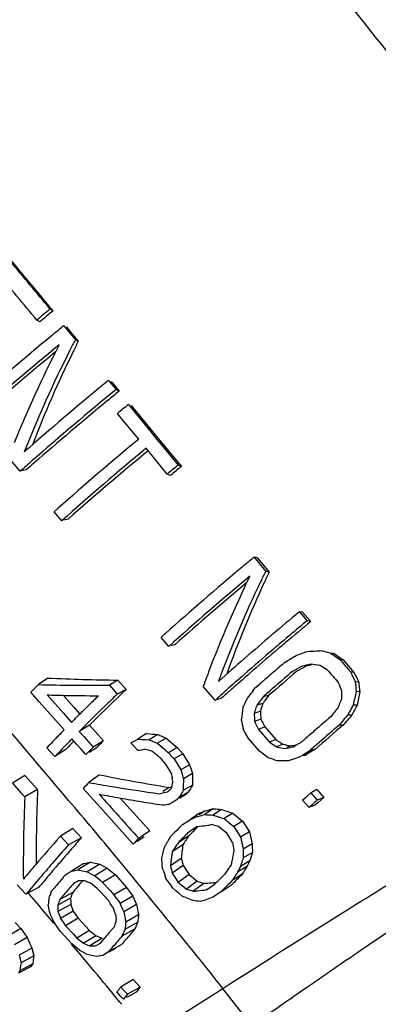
# Model space of a CAD drawing. Header units: inches. Extents: x 0 to 34, y 0 to 22.
# Tile 120 of 175: x 23.795 to 24.062, y 16.45 to 17.182. Entities that reach past the tile are written whole.
import ezdxf

# ---------------------------------------------------------------- set-up
doc = ezdxf.new("R2010")
doc.units = ezdxf.units.IN
doc.header["$LTSCALE"] = 1.87
doc.header["$MEASUREMENT"] = 0
doc.layers.get('0').update_dxf_attribs({"linetype": 'CONTINUOUS'})

msp = doc.modelspace()

# ---------------------------------------------------------------- linework, layer by layer
at = {"color": 7, "linetype": 'Continuous'}
for p, q in [((23.82029, 16.965801), (23.818123, 16.967074)), ((23.810335, 16.957663), (23.808228, 16.958946)), ((23.828277, 16.95474), (23.836837, 16.944322)), ((23.830148, 16.953876), (23.833098, 16.950303)), ((23.833098, 16.950303), (23.83901, 16.943137)), ((23.83901, 16.943137), (23.836837, 16.944322)), ((23.824248, 16.939528), (23.824744, 16.940497)), ((23.861607, 16.914095), (23.867154, 16.907315)), ((23.86359, 16.913285), (23.867517, 16.908509)), ((23.869484, 16.906118), (23.867154, 16.907315)), ((23.867517, 16.908509), (23.869484, 16.906118)), ((23.876294, 16.89614), (23.888527, 16.881181)), ((23.878324, 16.895366), (23.8907, 16.880316)), ((23.873442, 16.883109), (23.868219, 16.889473)), ((23.883926, 16.870336), (23.873442, 16.883109)), ((23.888527, 16.881181), (23.891997, 16.876938)), ((23.8907, 16.880316), (23.898432, 16.870916)), ((23.891997, 16.876938), (23.897549, 16.870152)), ((23.897549, 16.870152), (23.900826, 16.866147)), ((23.898432, 16.870916), (23.903147, 16.865187)), ((23.905218, 16.844423), (23.88949, 16.863559)), ((23.900826, 16.866147), (23.913199, 16.851038)), ((23.903147, 16.865187), (23.914173, 16.851799)), ((23.795836, 16.84644), (23.78711, 16.856795)), ((23.91567, 16.849983), (23.913199, 16.851038)), ((23.914173, 16.851799), (23.91567, 16.849983)), ((23.800295, 16.847451), (23.795836, 16.84644)), ((23.907575, 16.843316), (23.905218, 16.844423)), ((23.821179, 16.816393), (23.82412, 16.819011)), ((23.826852, 16.809675), (23.821179, 16.816393)), ((23.831402, 16.810799), (23.82837, 16.810049)), ((23.971959, 16.782063), (23.969688, 16.782481)), ((23.969688, 16.782481), (23.97834, 16.772072)), ((23.971959, 16.782063), (23.97494, 16.778493)), ((23.97494, 16.778493), (23.980898, 16.771369)), ((23.980898, 16.771369), (23.97834, 16.772072)), ((24.005826, 16.741719), (24.003511, 16.741975)), ((24.003511, 16.741975), (24.009179, 16.73524)), ((24.005826, 16.741719), (24.007829, 16.739348)), ((24.007829, 16.739348), (24.011833, 16.734616)), ((24.011833, 16.734616), (24.009179, 16.73524)), ((23.906322, 16.716148), (23.900593, 16.722842)), ((23.911064, 16.717618), (23.907904, 16.716638)), ((23.988714, 16.715246), (23.985339, 16.712374)), ((23.998191, 16.707698), (24.001076, 16.709477)), ((24.029338, 16.710853), (24.026875, 16.711051)), ((24.026875, 16.711051), (24.033495, 16.706541)), ((24.029338, 16.710853), (24.035963, 16.706268)), ((23.992448, 16.704153), (23.998191, 16.707698)), ((24.010632, 16.701938), (24.008459, 16.701463)), ((24.012803, 16.702415), (24.010632, 16.701938)), ((24.024132, 16.698809), (24.018422, 16.702252)), ((24.035963, 16.706268), (24.033495, 16.706541)), ((24.035963, 16.706268), (24.044047, 16.696842)), ((24.00538, 16.701545), (23.998215, 16.697487)), ((24.006157, 16.70019), (24.001568, 16.697653)), ((24.008459, 16.701463), (24.006157, 16.70019)), ((24.044047, 16.696842), (24.041535, 16.697127)), ((23.816471, 16.692645), (23.809313, 16.687754)), ((23.868431, 16.691104), (23.862136, 16.687417)), ((23.862136, 16.687417), (23.868018, 16.680662)), ((23.868431, 16.691104), (23.874577, 16.684083)), ((23.970667, 16.685254), (23.973458, 16.687704)), ((24.047534, 16.689648), (24.044931, 16.689922)), ((23.810017, 16.674903), (23.803698, 16.682068)), ((23.815882, 16.680076), (23.827932, 16.666389)), ((23.827853, 16.67977), (23.835397, 16.671247)), ((23.874577, 16.684083), (23.868017, 16.680661)), ((23.940827, 16.676043), (23.931943, 16.686332)), ((23.968699, 16.682837), (23.969663, 16.684023)), ((23.969663, 16.684023), (23.970667, 16.685254)), ((24.048468, 16.682344), (24.04574, 16.682571)), ((23.811982, 16.672676), (23.810017, 16.674903)), ((23.820237, 16.663327), (23.811982, 16.672676)), ((23.945622, 16.677673), (23.940827, 16.676043)), ((23.976282, 16.673726), (23.97184, 16.672433)), ((23.98059, 16.679568), (23.976394, 16.678546)), ((23.98059, 16.679568), (23.979791, 16.678492)), ((24.046397, 16.672508), (24.043456, 16.672567)), ((23.827932, 16.666389), (23.833936, 16.65958)), ((23.835397, 16.671247), (23.840185, 16.665843)), ((23.839705, 16.665367), (23.840443, 16.666102)), ((23.974398, 16.667921), (23.969772, 16.66637)), ((24.042435, 16.665103), (24.039298, 16.664985)), ((23.828464, 16.65402), (23.820237, 16.663327)), ((23.847432, 16.65767), (23.83978, 16.652956)), ((23.847432, 16.65767), (23.857771, 16.646023)), ((23.97488, 16.662118), (23.970157, 16.660342)), ((24.033627, 16.658377), (24.032752, 16.657349)), ((24.036139, 16.657715), (24.032752, 16.657349)), ((24.034921, 16.659893), (24.033627, 16.658377)), ((23.839781, 16.652957), (23.843227, 16.649054)), ((23.889802, 16.651331), (23.884911, 16.648197)), ((23.898086, 16.650659), (23.891672, 16.646692)), ((23.962991, 16.652246), (23.961728, 16.654576)), ((23.965518, 16.647594), (23.962991, 16.652246)), ((23.977688, 16.656294), (23.972952, 16.654365)), ((23.972952, 16.654365), (23.981187, 16.644904)), ((23.977688, 16.656294), (23.985876, 16.646928)), ((23.837772, 16.643504), (23.834319, 16.647403)), ((23.841219, 16.639613), (23.837772, 16.643504)), ((23.843227, 16.649054), (23.846669, 16.645159)), ((23.846669, 16.645159), (23.850105, 16.641272)), ((23.857771, 16.646023), (23.851295, 16.642009)), ((23.879197, 16.644938), (23.878341, 16.644376)), ((23.878342, 16.644376), (23.879996, 16.645308)), ((23.879125, 16.643486), (23.878342, 16.644376)), ((23.883177, 16.638881), (23.879125, 16.643486)), ((23.879996, 16.645308), (23.881658, 16.646243)), ((23.881658, 16.646243), (23.883325, 16.647181)), ((23.884911, 16.648197), (23.883325, 16.647181)), ((23.888889, 16.64685), (23.891673, 16.646692)), ((23.891673, 16.646692), (23.893749, 16.645843)), ((23.893749, 16.645843), (23.89635, 16.644782)), ((23.89635, 16.644782), (23.897904, 16.64415)), ((23.904314, 16.648004), (23.897903, 16.64415)), ((23.897904, 16.64415), (23.90341, 16.639414)), ((23.904314, 16.648004), (23.912583, 16.640844)), ((23.973676, 16.638245), (23.965518, 16.647594)), ((23.985876, 16.646928), (23.981187, 16.644904)), ((23.981187, 16.644904), (23.986684, 16.641346)), ((23.985876, 16.646928), (23.991251, 16.643383)), ((23.991251, 16.643383), (23.986684, 16.641346)), ((24.000901, 16.642698), (24.005294, 16.645181)), ((24.005294, 16.645181), (24.008243, 16.647774)), ((23.821584, 16.63415), (23.815704, 16.640751)), ((23.829684, 16.639471), (23.821583, 16.634149)), ((23.844661, 16.63573), (23.841219, 16.639613)), ((23.852259, 16.640455), (23.847196, 16.637306)), ((23.851295, 16.642009), (23.850105, 16.641272)), ((23.890108, 16.639142), (23.888333, 16.639629)), ((23.891884, 16.638657), (23.890108, 16.639142)), ((23.89366, 16.638173), (23.891884, 16.638657)), ((23.899952, 16.633315), (23.89366, 16.638173)), ((23.90341, 16.639414), (23.904436, 16.638532)), ((23.904436, 16.638532), (23.906157, 16.637053)), ((23.912583, 16.640844), (23.906157, 16.637052)), ((23.906157, 16.637053), (23.90946, 16.633294)), ((23.916703, 16.636176), (23.910243, 16.632401)), ((23.912583, 16.640844), (23.916703, 16.636176)), ((23.916703, 16.636176), (23.921829, 16.628168)), ((23.980041, 16.633583), (23.973676, 16.638245)), ((23.996897, 16.642154), (23.993982, 16.640844)), ((23.998714, 16.641463), (24.000901, 16.642698)), ((24.011148, 16.638564), (24.005912, 16.635316)), ((24.010227, 16.636629), (24.007698, 16.635093)), ((24.012766, 16.638172), (24.010227, 16.636629)), ((24.015316, 16.63972), (24.012538, 16.63895)), ((24.015316, 16.63972), (24.012766, 16.638172)), ((23.900807, 16.632344), (23.899952, 16.633315)), ((23.90411, 16.628592), (23.900807, 16.632344)), ((23.908232, 16.621627), (23.90411, 16.628592)), ((23.90946, 16.633294), (23.910244, 16.632402)), ((23.910244, 16.632402), (23.914525, 16.625586)), ((23.998404, 16.632087), (23.995957, 16.631286)), ((24.000594, 16.632806), (23.998404, 16.632087)), ((24.003311, 16.6337), (24.000594, 16.632806)), ((24.005912, 16.635316), (24.003311, 16.6337)), ((24.007698, 16.635093), (24.006329, 16.634658)), ((23.914525, 16.625586), (23.915286, 16.624377)), ((23.921829, 16.628168), (23.915285, 16.624376)), ((23.915286, 16.624377), (23.915921, 16.622143)), ((23.923857, 16.621496), (23.9172, 16.617675)), ((23.799304, 16.620046), (23.790029, 16.61432)), ((23.790029, 16.61432), (23.796392, 16.607315)), ((23.799304, 16.620046), (23.808752, 16.609645)), ((23.854715, 16.620677), (23.846913, 16.614913)), ((23.909212, 16.615941), (23.908881, 16.617839)), ((23.796392, 16.607315), (23.799202, 16.604222)), ((23.808752, 16.609645), (23.799202, 16.604222)), ((23.855174, 16.596535), (23.842709, 16.610475)), ((23.906637, 16.61127), (23.902007, 16.608121)), ((23.906637, 16.61127), (23.908354, 16.611706)), ((23.920846, 16.607767), (23.913896, 16.603726)), ((23.923858, 16.612859), (23.917031, 16.608938)), ((24.009364, 16.604926), (24.011903, 16.607212)), ((24.013434, 16.608008), (24.011903, 16.607212)), ((24.011903, 16.607212), (24.016728, 16.601755)), ((24.016492, 16.609595), (24.013434, 16.608008)), ((24.016492, 16.609595), (24.021658, 16.603769)), ((23.870241, 16.603352), (23.892203, 16.578902)), ((23.908469, 16.599819), (23.906786, 16.598874)), ((23.911857, 16.601721), (23.908469, 16.599819)), ((23.912844, 16.6023), (23.911857, 16.601721)), ((23.916523, 16.604455), (23.91419, 16.603089)), ((23.918853, 16.605821), (23.916523, 16.604455)), ((24.005799, 16.601703), (24.007822, 16.603534)), ((24.010629, 16.596249), (24.005799, 16.601703)), ((24.007822, 16.603534), (24.009364, 16.604926)), ((24.017502, 16.600044), (24.015444, 16.598191)), ((24.018373, 16.602427), (24.016728, 16.601755)), ((24.019574, 16.601904), (24.017502, 16.600044)), ((24.021658, 16.603769), (24.018373, 16.602427)), ((24.021658, 16.603769), (24.019574, 16.601904)), ((23.879853, 16.569005), (23.855174, 16.596535)), ((23.923378, 16.588431), (23.929271, 16.59206)), ((23.929271, 16.59206), (23.92338, 16.588028)), ((23.933282, 16.593807), (23.928839, 16.590805)), ((23.929271, 16.59206), (23.933282, 16.593807)), ((23.939389, 16.595401), (23.932841, 16.591065)), ((23.945577, 16.594882), (23.939089, 16.590681)), ((23.953881, 16.592062), (23.947444, 16.588009)), ((23.953881, 16.592062), (23.961153, 16.586088)), ((24.01265, 16.598079), (24.010629, 16.596249)), ((24.015444, 16.598191), (24.012235, 16.596897)), ((23.916443, 16.583593), (23.922509, 16.587432)), ((23.92338, 16.588028), (23.922508, 16.587431)), ((23.922509, 16.587432), (23.925244, 16.588677)), ((23.925244, 16.588677), (23.926617, 16.589304)), ((23.926617, 16.589304), (23.928686, 16.589887)), ((23.93909, 16.590681), (23.941873, 16.589787)), ((23.941873, 16.589787), (23.944658, 16.588896)), ((23.944658, 16.588896), (23.945352, 16.588675)), ((23.945352, 16.588675), (23.947445, 16.588009)), ((23.947445, 16.588009), (23.952271, 16.584082)), ((23.961153, 16.586088), (23.95468, 16.582123)), ((23.961153, 16.586088), (23.966331, 16.57811)), ((23.835018, 16.580769), (23.825745, 16.575045)), ((23.835018, 16.580769), (23.841327, 16.573841)), ((23.892203, 16.578902), (23.886694, 16.57519)), ((23.913485, 16.580629), (23.914509, 16.581657)), ((23.914509, 16.581657), (23.915173, 16.582323)), ((23.915173, 16.582323), (23.916443, 16.583593)), ((23.927457, 16.582073), (23.920322, 16.57719)), ((23.939705, 16.583056), (23.93793, 16.583544)), ((23.94148, 16.58257), (23.939705, 16.583056)), ((23.943256, 16.582085), (23.94148, 16.58257)), ((23.945372, 16.580462), (23.943256, 16.582085)), ((23.949599, 16.577225), (23.945372, 16.580462)), ((23.950994, 16.574902), (23.949599, 16.577225)), ((23.952271, 16.584082), (23.954018, 16.582662)), ((23.954018, 16.582662), (23.954681, 16.582123)), ((23.954681, 16.582123), (23.955433, 16.580942)), ((23.955433, 16.580942), (23.958068, 16.576811)), ((23.966331, 16.57811), (23.95976, 16.574161)), ((23.825075, 16.574284), (23.825745, 16.575045)), ((23.825745, 16.575045), (23.831701, 16.568504)), ((23.841327, 16.573841), (23.831701, 16.568504)), ((23.888024, 16.574501), (23.882579, 16.570839)), ((23.886694, 16.57519), (23.883935, 16.573331)), ((23.907283, 16.574105), (23.907694, 16.57477)), ((23.907694, 16.57477), (23.908299, 16.575386)), ((23.921073, 16.57511), (23.913479, 16.570287)), ((23.953784, 16.570265), (23.950994, 16.574902)), ((23.958068, 16.576811), (23.959761, 16.574162)), ((23.916698, 16.568436), (23.908842, 16.563294)), ((23.910369, 16.565615), (23.909933, 16.564954)), ((23.968473, 16.562866), (23.961629, 16.558762)), ((23.968415, 16.569311), (23.961697, 16.565286)), ((23.847992, 16.55553), (23.838739, 16.549895)), ((23.843109, 16.554644), (23.847992, 16.55553)), ((23.847992, 16.55553), (23.854999, 16.554118)), ((23.915632, 16.558388), (23.907542, 16.552883)), ((23.966546, 16.556639), (23.959551, 16.552394)), ((23.822504, 16.552133), (23.819939, 16.549126)), ((23.829449, 16.54622), (23.832419, 16.548084)), ((23.832419, 16.548084), (23.833909, 16.549019)), ((23.843109, 16.554644), (23.833909, 16.549019)), ((23.833909, 16.549019), (23.835515, 16.54931)), ((23.835515, 16.54931), (23.838739, 16.549895)), ((23.838739, 16.549895), (23.843368, 16.548962)), ((23.843368, 16.548962), (23.845679, 16.548497)), ((23.854999, 16.554118), (23.845679, 16.548497)), ((23.845679, 16.548497), (23.84938, 16.546511)), ((23.860612, 16.551107), (23.851229, 16.545519)), ((23.854999, 16.554118), (23.860612, 16.551107)), ((23.860612, 16.551107), (23.866576, 16.54614)), ((23.90176, 16.55113), (23.901317, 16.552592)), ((23.902174, 16.549768), (23.90176, 16.55113)), ((23.917059, 16.553132), (23.908921, 16.547435)), ((23.917059, 16.553132), (23.921439, 16.546455)), ((23.951054, 16.55134), (23.951719, 16.55229)), ((23.964635, 16.552581), (23.957529, 16.548221)), ((23.828797, 16.545465), (23.829449, 16.54622)), ((23.838022, 16.541089), (23.836741, 16.540407)), ((23.839304, 16.541771), (23.838022, 16.541089)), ((23.842136, 16.541827), (23.839304, 16.541771)), ((23.843555, 16.541855), (23.842136, 16.541827)), ((23.845099, 16.541223), (23.843555, 16.541855)), ((23.846642, 16.540591), (23.845099, 16.541223)), ((23.848184, 16.539959), (23.846642, 16.540591)), ((23.84938, 16.546511), (23.851229, 16.545519)), ((23.851229, 16.545519), (23.853204, 16.543874)), ((23.853204, 16.543874), (23.855177, 16.542231)), ((23.855177, 16.542231), (23.857146, 16.540591)), ((23.866576, 16.54614), (23.857146, 16.540591)), ((23.857146, 16.540591), (23.862742, 16.534457)), ((23.866576, 16.54614), (23.874997, 16.536909)), ((23.9057, 16.541504), (23.903912, 16.544106)), ((23.907486, 16.538906), (23.9057, 16.541504)), ((23.908922, 16.547436), (23.911857, 16.542883)), ((23.911857, 16.542883), (23.913324, 16.540612)), ((23.921439, 16.546455), (23.913323, 16.540611)), ((23.913324, 16.540612), (23.917452, 16.537315)), ((23.92751, 16.54155), (23.919512, 16.535669)), ((23.921439, 16.546455), (23.92751, 16.54155)), ((23.945437, 16.544239), (23.945949, 16.544754)), ((23.945949, 16.544754), (23.947161, 16.545972)), ((23.947161, 16.545972), (23.947732, 16.546544)), ((23.953567, 16.542089), (23.952883, 16.541405)), ((23.960858, 16.54665), (23.953566, 16.542088)), ((23.80013, 16.531729), (23.793575, 16.538808)), ((23.809535, 16.536808), (23.80013, 16.531729)), ((23.818615, 16.532779), (23.819359, 16.534447)), ((23.83487, 16.533131), (23.825347, 16.52791)), ((23.836741, 16.540407), (23.835463, 16.539727)), ((23.849843, 16.538671), (23.848184, 16.539959)), ((23.8515, 16.537385), (23.849843, 16.538671)), ((23.853156, 16.536099), (23.8515, 16.537385)), ((23.855988, 16.533004), (23.853156, 16.536099)), ((23.862742, 16.534457), (23.865532, 16.531399)), ((23.874997, 16.536909), (23.865532, 16.531399)), ((23.874997, 16.536909), (23.879566, 16.530341)), ((23.909271, 16.536312), (23.907486, 16.538906)), ((23.911627, 16.534314), (23.909271, 16.536312)), ((23.91398, 16.532319), (23.911627, 16.534314)), ((23.917452, 16.537315), (23.919512, 16.53567)), ((23.919512, 16.53567), (23.921179, 16.535118)), ((23.921179, 16.535118), (23.922845, 16.534568)), ((23.922845, 16.534568), (23.924511, 16.53402)), ((23.932349, 16.539853), (23.92451, 16.53402)), ((23.934872, 16.535527), (23.934213, 16.535039)), ((23.934214, 16.535039), (23.935083, 16.53564)), ((23.935083, 16.53564), (23.938668, 16.538115)), ((23.938668, 16.538115), (23.940923, 16.539669)), ((23.944876, 16.533311), (23.93919, 16.529699)), ((23.946005, 16.534041), (23.944875, 16.53331)), ((23.946106, 16.534564), (23.944876, 16.533311)), ((23.949956, 16.536599), (23.946005, 16.534041)), ((23.947732, 16.536215), (23.946106, 16.534564)), ((23.952494, 16.538242), (23.949956, 16.536599)), ((23.803017, 16.531379), (23.801627, 16.533011)), ((23.809836, 16.523362), (23.803017, 16.531379)), ((23.833291, 16.528868), (23.823749, 16.523598)), ((23.826053, 16.52874), (23.825347, 16.52791)), ((23.861137, 16.527377), (23.855988, 16.533004)), ((23.861638, 16.52683), (23.861137, 16.527377)), ((23.86283, 16.525004), (23.861638, 16.52683)), ((23.865532, 16.531399), (23.867044, 16.529224)), ((23.867044, 16.529224), (23.868555, 16.527052)), ((23.868555, 16.527052), (23.870066, 16.524883)), ((23.879566, 16.530341), (23.870066, 16.524883)), ((23.879566, 16.530341), (23.882396, 16.524134)), ((23.916329, 16.530328), (23.91398, 16.532319)), ((23.91728, 16.529957), (23.916329, 16.530328)), ((23.91891, 16.52932), (23.91728, 16.529957)), ((23.935428, 16.528032), (23.933543, 16.527556)), ((23.936678, 16.528585), (23.935428, 16.528032)), ((23.93919, 16.529699), (23.936678, 16.528585)), ((23.812282, 16.520481), (23.809836, 16.523362)), ((23.816734, 16.515228), (23.812282, 16.520481)), ((23.817188, 16.521566), (23.816644, 16.524101)), ((23.817734, 16.51903), (23.817188, 16.521566)), ((23.81804, 16.517622), (23.817734, 16.51903)), ((23.83345, 16.524244), (23.823911, 16.518895)), ((23.823911, 16.518895), (23.825189, 16.515511)), ((23.835335, 16.519253), (23.825829, 16.513818)), ((23.83345, 16.524244), (23.835335, 16.519253)), ((23.835335, 16.519253), (23.83894, 16.51389)), ((23.864022, 16.523181), (23.86283, 16.525004)), ((23.865214, 16.521359), (23.864022, 16.523181)), ((23.865821, 16.51965), (23.865214, 16.521359)), ((23.867041, 16.516229), (23.865821, 16.51965)), ((23.870066, 16.524883), (23.870997, 16.522837)), ((23.870997, 16.522837), (23.87193, 16.520792)), ((23.87193, 16.520792), (23.872865, 16.518745)), ((23.882396, 16.524134), (23.872865, 16.518745)), ((23.872865, 16.518745), (23.873123, 16.51737)), ((23.820952, 16.510243), (23.816734, 16.515228)), ((23.818285, 16.516494), (23.81804, 16.517622)), ((23.819261, 16.514474), (23.818285, 16.516494)), ((23.820238, 16.512454), (23.819261, 16.514474)), ((23.821217, 16.510433), (23.820238, 16.512454)), ((23.825189, 16.515511), (23.825829, 16.513818)), ((23.825829, 16.513818), (23.827046, 16.512007)), ((23.827046, 16.512007), (23.828263, 16.510198)), ((23.83894, 16.51389), (23.829478, 16.50839)), ((23.83894, 16.51389), (23.847452, 16.504712)), ((23.867112, 16.511474), (23.867087, 16.51306)), ((23.873123, 16.51737), (23.873347, 16.516175)), ((23.883868, 16.516347), (23.874323, 16.511033)), ((23.796352, 16.506177), (23.786903, 16.500676)), ((23.792093, 16.510765), (23.796352, 16.506177)), ((23.796352, 16.506177), (23.801073, 16.499697)), ((23.822766, 16.50828), (23.821217, 16.510433)), ((23.824314, 16.506129), (23.822766, 16.50828)), ((23.82586, 16.50398), (23.824314, 16.506129)), ((23.828693, 16.500929), (23.82586, 16.50398)), ((23.828263, 16.510198), (23.829478, 16.50839)), ((23.829478, 16.50839), (23.830004, 16.507823)), ((23.830004, 16.507823), (23.835189, 16.502232)), ((23.847452, 16.504712), (23.838035, 16.499163)), ((23.847452, 16.504712), (23.852356, 16.500894)), ((23.862098, 16.503208), (23.864732, 16.506289)), ((23.864732, 16.506289), (23.865444, 16.507121)), ((23.880938, 16.505794), (23.871418, 16.500576)), ((23.883256, 16.510881), (23.873719, 16.505626)), ((23.801073, 16.499697), (23.791581, 16.494255)), ((23.801073, 16.499697), (23.804592, 16.491729)), ((23.834343, 16.494845), (23.828693, 16.500929)), ((23.835189, 16.502232), (23.838035, 16.499163)), ((23.838035, 16.499163), (23.839692, 16.497873)), ((23.839692, 16.497873), (23.841347, 16.496585)), ((23.841347, 16.496585), (23.843, 16.495299)), ((23.852356, 16.500894), (23.843, 16.495299)), ((23.856845, 16.498996), (23.847567, 16.493368)), ((23.852356, 16.500894), (23.856845, 16.498996)), ((23.855439, 16.495368), (23.85815, 16.498568)), ((23.85815, 16.498568), (23.858763, 16.49929)), ((23.872183, 16.502261), (23.871418, 16.500576)), ((23.804592, 16.491729), (23.795069, 16.486355)), ((23.804592, 16.491729), (23.805989, 16.486059)), ((23.83896, 16.488846), (23.834087, 16.494655)), ((23.83632, 16.4932), (23.834343, 16.494845)), ((23.838293, 16.491557), (23.83632, 16.4932)), ((23.840264, 16.489917), (23.838293, 16.491557)), ((23.842092, 16.488911), (23.840264, 16.489917)), ((23.843, 16.495299), (23.846045, 16.494011)), ((23.846045, 16.494011), (23.847567, 16.493368)), ((23.847567, 16.493368), (23.851716, 16.493392)), ((23.851716, 16.493392), (23.855439, 16.495368)), ((23.870983, 16.494086), (23.861483, 16.488892)), ((23.866657, 16.491362), (23.861633, 16.488618)), ((23.795069, 16.486355), (23.795988, 16.482624)), ((23.795988, 16.482624), (23.796239, 16.48161)), ((23.805989, 16.486059), (23.796449, 16.480758)), ((23.842705, 16.484371), (23.83896, 16.488846)), ((23.845746, 16.486901), (23.842092, 16.488911)), ((23.846229, 16.480152), (23.842705, 16.484371)), ((23.852518, 16.485405), (23.845746, 16.486901)), ((23.855628, 16.485927), (23.852518, 16.485405)), ((23.857188, 16.486189), (23.855628, 16.485927)), ((23.861483, 16.488892), (23.857188, 16.486189)), ((23.795613, 16.474831), (23.794457, 16.473388)), ((23.805142, 16.48006), (23.795613, 16.474831)), ((23.795889, 16.476805), (23.795613, 16.474831)), ((23.796168, 16.478781), (23.795889, 16.476805)), ((23.799262, 16.475603), (23.796126, 16.473891)), ((23.796449, 16.480758), (23.796168, 16.478781)), ((23.796239, 16.48161), (23.796449, 16.480758)), ((23.803368, 16.477843), (23.799262, 16.475603)), ((23.805142, 16.48006), (23.803368, 16.477843)), ((23.796126, 16.473891), (23.794607, 16.473063)), ((23.879823, 16.468394), (23.877102, 16.466714)), ((23.879823, 16.468394), (23.885152, 16.462662)), ((23.867583, 16.4591), (23.869569, 16.461486)), ((23.869569, 16.461486), (23.869974, 16.461971)), ((23.869974, 16.461971), (23.870564, 16.462678)), ((23.871774, 16.463425), (23.870564, 16.462678)), ((23.870564, 16.462678), (23.873881, 16.459111)), ((23.877102, 16.466714), (23.871774, 16.463425)), ((23.881092, 16.460411), (23.875536, 16.457331)), ((23.883507, 16.46175), (23.881092, 16.460411)), ((23.883027, 16.460112), (23.881966, 16.458836)), ((23.885152, 16.462662), (23.883027, 16.460112)), ((23.885152, 16.462662), (23.883507, 16.46175)), ((23.89063, 16.426222), (23.946477, 16.461775)), ((23.865295, 16.457181), (23.864767, 16.45782)), ((23.869934, 16.451551), (23.865295, 16.457181)), ((23.869243, 16.457316), (23.867583, 16.4591)), ((23.870902, 16.455535), (23.869243, 16.457316)), ((23.872559, 16.453755), (23.870902, 16.455535)), ((23.873151, 16.454468), (23.872559, 16.453755)), ((23.87355, 16.454947), (23.873151, 16.454468)), ((23.875536, 16.457331), (23.87355, 16.454947)), ((23.873881, 16.459111), (23.875536, 16.457331)), ((23.876359, 16.455808), (23.874745, 16.454936)), ((23.881966, 16.458836), (23.876359, 16.455808)), ((23.871297, 16.449894), (23.869934, 16.451551))]:
    msp.add_line(p, q, dxfattribs=at)
for centre, radius, start, end in [((16.643147, 11.055382), 9.296687, 39.4862032, 39.772616), ((15.716182, 10.263185), 10.516731, 39.5929251, 39.8590924), ((15.252152, 9.885238), 11.101522, 39.5821312, 39.8215546), ((25.507857, 14.900048), 2.669794, 129.265011, 129.539825), ((25.490886, 14.912212), 2.647286, 129.128375, 129.406665), ((25.508353, 14.901377), 2.653103, 129.290251, 129.54572), ((25.338746, 15.104054), 2.388828, 129.503919, 131.4008), ((24.649627, 16.523094), 0.915457, 152.604578, 153.155709), ((25.384299, 15.051743), 2.449409, 129.546678, 131.481728), ((24.611794, 16.536209), 0.884814, 152.882015, 158.002649), ((24.627593, 16.534051), 0.890849, 153.14455, 158.481288), ((24.615684, 16.551917), 0.869641, 153.265123, 153.830042), ((25.345343, 15.09016), 2.392635, 129.539069, 131.299672), ((24.593378, 16.562696), 0.844868, 153.818876, 158.952474), ((25.396587, 15.041915), 2.420996, 129.34796, 131.183483), ((25.434378, 14.998477), 2.469788, 129.387223, 131.292019), ((25.505695, 14.902229), 2.587036, 129.232264, 129.489274), ((25.381305, 15.052522), 2.391945, 129.479179, 131.191756), ((25.520453, 14.896343), 2.588908, 129.425772, 129.657511), ((25.362756, 15.08661), 2.317027, 129.661027, 131.609945), ((25.268098, 15.189641), 2.225209, 131.198216, 131.321163), ((25.407135, 15.036009), 2.375539, 129.707112, 131.700093), ((25.374421, 15.065743), 2.329404, 129.555228, 131.483867), ((25.228198, 15.235848), 2.155381, 131.337878, 131.647913), ((25.185549, 15.278633), 2.092873, 131.235687, 131.444257), ((25.535262, 14.885823), 2.548167, 129.53583, 129.768921), ((25.512461, 14.902595), 2.518344, 129.350579, 129.589172), ((25.552824, 14.875045), 2.478837, 129.692044, 129.956421), ((25.395376, 15.060412), 2.235633, 129.914243, 131.84982), ((25.437958, 15.012152), 2.291181, 129.955254, 131.950766), ((24.714197, 16.404604), 0.831447, 154.048955, 159.388442), ((24.743098, 16.396341), 0.852074, 153.834812, 154.391828), ((24.707182, 16.424805), 0.804733, 154.49073, 155.10283), ((25.386183, 15.064296), 2.215728, 129.919769, 131.739815), ((24.728467, 16.403226), 0.835904, 154.383931, 159.923926), ((24.69228, 16.431602), 0.788355, 155.09495, 160.437093), ((25.501689, 14.940981), 2.342672, 129.755774, 131.070691), ((25.54883, 14.885966), 2.406313, 129.779772, 130.56589), ((25.524225, 14.906068), 2.372956, 129.594139, 130.183789), ((25.25675, 15.216129), 2.027152, 131.867618, 131.989654), ((25.47191, 14.968243), 2.2917, 130.187556, 130.331071), ((25.467067, 14.981722), 2.280399, 130.569923, 131.283906), ((25.41957, 15.029615), 2.21104, 130.441271, 131.082993), ((23.06331, 19.365106), 2.816339, 289.449339, 289.627038), ((23.916922, 18.280694), 1.571014, 273.37129, 273.624184), ((23.917473, 18.271939), 1.562242, 273.624296, 273.750753), ((24.532588, 18.553786), 1.910868, 254.429634, 254.653784), ((25.362113, 15.10116), 2.130214, 131.070951, 131.760377), ((25.487416, 14.958926), 2.297988, 130.583473, 130.825915), ((23.550029, 18.629331), 1.980835, 283.289913, 283.491026), ((24.250807, 18.340838), 1.654982, 261.708535, 261.928116), ((28.560407, 20.564804), 5.948036, 220.4407785, 220.5600368), ((24.682823, 16.416711), 0.79782, 159.409072, 159.702743), ((25.360525, 15.103379), 2.118684, 131.289495, 131.770973), ((25.339872, 15.121364), 2.08951, 131.08903, 131.205118), ((25.45457, 14.996914), 2.247769, 130.825428, 131.070527), ((25.424724, 15.025608), 2.195702, 130.402647, 131.12542), ((25.482684, 14.965079), 2.281422, 130.592674, 131.079313), ((28.787276, 20.770411), 6.266217, 220.5242808, 220.6389099), ((26.363743, 17.787156), 2.565309, 205.145052, 205.32296), ((26.415077, 17.841595), 2.632915, 205.771643, 205.945608), ((14.791139, 8.964887), 11.834442, 40.1878826, 40.740061), ((24.670739, 15.831495), 1.214592, 135.172336, 135.549293), ((23.844377, 18.042201), 1.3549, 268.517062, 270.751033), ((23.880998, 17.991748), 1.300704, 267.156459, 269.446432), ((24.67848, 16.418314), 0.79319, 159.702532, 160.251095), ((25.269686, 15.201137), 1.983256, 131.464483, 131.695697), ((25.310032, 15.155434), 2.04422, 131.20491, 131.463678), ((25.42814, 15.027247), 2.207537, 131.070587, 131.220721), ((26.080198, 17.522793), 2.211034, 202.14644, 202.318578), ((25.144694, 16.807212), 1.106, 186.087625, 186.470706), ((25.133802, 16.824884), 1.094654, 187.096594, 187.482017), ((23.855574, 17.988819), 1.309345, 268.262819, 268.815019), ((23.856693, 18.050495), 1.371031, 268.821587, 269.889936), ((24.856853, 15.646758), 1.428604, 133.438654, 134.467095), ((24.931466, 15.567152), 1.539749, 133.682641, 134.188119), ((25.296948, 15.174718), 2.023126, 131.773994, 132.09095), ((25.23649, 15.238423), 1.933335, 131.696141, 131.889028), ((24.892512, 15.932986), 1.189835, 141.083601, 141.232504), ((24.900425, 15.926597), 1.200005, 140.935355, 141.083603), ((25.427409, 15.028632), 2.197194, 131.081783, 131.329974), ((24.970445, 16.666766), 0.935788, 178.997478, 179.383246), ((24.82402, 16.499652), 0.799487, 166.773805, 167.50919), ((24.79562, 16.519867), 0.764614, 167.731392, 168.484623), ((24.801792, 15.700038), 1.362891, 134.463271, 134.859881), ((24.861086, 15.639699), 1.447487, 134.083556, 134.465364), ((24.719694, 16.31891), 0.83595, 154.738904, 155.097076), ((24.72496, 16.316428), 0.841771, 154.560735, 154.739117), ((24.727601, 16.411272), 0.799612, 160.936902, 161.242991), ((24.855403, 16.019037), 1.098912, 143.119579, 143.51706), ((24.690424, 16.438781), 0.751796, 161.7893, 162.254447), ((24.800623, 16.070311), 1.021591, 143.660682, 143.795948), ((24.807547, 16.065215), 1.030188, 143.465586, 143.660601), ((24.791232, 16.360565), 0.819971, 157.472781, 157.794522), ((24.791482, 16.360462), 0.820241, 157.312019, 157.472792), ((24.821854, 16.240695), 0.890178, 150.977497, 151.348714), ((24.781245, 16.274508), 0.835707, 151.559689, 152.13544), ((24.738164, 15.763872), 1.272761, 134.903383, 135.271237), ((24.816424, 15.68541), 1.374765, 134.185461, 135.268062), ((24.730005, 15.776586), 1.247095, 134.486324, 135.048348), ((24.789385, 16.559792), 0.83534, 172.355571, 173.00342), ((24.725129, 16.412113), 0.797001, 161.243072, 161.396453), ((25.012719, 16.730014), 1.044887, 183.492022, 183.823258), ((24.993905, 16.74958), 1.022772, 184.579395, 184.905611), ((24.94945, 15.937889), 1.173981, 141.390983, 141.790613), ((25.016463, 15.820638), 1.291423, 139.170442, 139.468318), ((24.966292, 15.871438), 1.217956, 139.334842, 139.639692), ((24.819892, 16.241768), 0.887941, 151.348785, 151.534674), ((25.309839, 16.94125), 1.378254, 191.709024, 192.00504), ((26.531861, 17.854293), 2.826277, 204.989147, 205.122906), ((26.591372, 17.920334), 2.903298, 205.681924, 205.809513), ((25.47623, 14.974985), 2.22558, 130.879658, 131.126404), ((25.441786, 15.010151), 2.165713, 130.469724, 131.197822), ((25.508275, 14.937995), 2.274521, 130.636106, 130.880142), ((24.957896, 15.878579), 1.206934, 139.639911, 139.793079), ((24.636922, 15.863464), 1.130745, 135.641427, 135.958715), ((24.005135, 18.02041), 1.373928, 265.184696, 265.531293), ((24.946245, 19.101134), 2.665233, 246.841816, 246.987372), ((25.450738, 15.004184), 2.186819, 131.126478, 131.271792), ((25.50409, 14.943318), 2.258925, 130.643043, 131.129875), ((24.550017, 15.946949), 1.010236, 136.283996, 136.624856), ((24.585155, 15.913406), 1.058814, 136.137616, 136.286143), ((24.606894, 15.89251), 1.088967, 135.958985, 136.137489), ((24.527694, 15.975646), 0.963267, 136.096924, 136.437966), ((24.647856, 15.852502), 1.137414, 135.663811, 135.978752), ((24.55589, 15.94852), 1.002392, 135.925262, 136.097329), ((24.666289, 15.84014), 1.141556, 135.093487, 135.486786), ((23.97027, 18.060164), 1.415655, 266.478859, 266.704452), ((24.362107, 18.332549), 1.729397, 257.617185, 257.8086), ((25.450421, 15.004914), 2.177227, 131.132287, 131.38059), ((24.586188, 15.912074), 1.051672, 135.977803, 136.638586), ((24.703373, 15.797647), 1.199904, 135.325592, 135.696541), ((23.678149, 18.070296), 1.446024, 278.151287, 278.357722), ((24.334591, 18.382735), 1.775803, 258.701801, 258.893931), ((23.623625, 18.447819), 1.844889, 281.534492, 281.730736), ((23.694885, 18.282237), 1.667658, 280.433787, 280.572396), ((24.741521, 18.792116), 2.288912, 250.568355, 250.744139), ((23.986379, 18.176663), 1.545407, 270.01068, 270.355107), ((25.017719, 16.809884), 1.125346, 189.630172, 189.825893), ((25.385631, 17.041031), 1.528239, 195.908278, 196.082539), ((25.403656, 17.075024), 1.547737, 196.781079, 197.039206), ((24.713667, 16.617263), 0.789821, 179.692905, 180.319485), ((24.568204, 15.927313), 0.996521, 136.369817, 136.721367), ((24.078661, 17.909247), 1.314918, 259.84889, 260.618858), ((24.117085, 17.920832), 1.326364, 258.590983, 260.870566), ((24.576662, 16.478667), 0.68142, 168.536602, 168.853194), ((24.580268, 16.477938), 0.685099, 168.379136, 168.536747), ((24.725997, 16.597624), 0.809044, 178.57982, 179.198693), ((25.035249, 16.558341), 1.22757, 177.604706, 180.190443), ((24.088373, 17.968051), 1.374518, 260.618987, 262.109995), ((23.434219, 18.293376), 1.749875, 285.426538, 285.638881), ((24.891728, 15.607373), 1.404848, 134.440578, 134.563939), ((24.587864, 16.20181), 0.78471, 148.746411, 149.042949), ((24.851091, 15.653233), 1.332851, 134.261661, 134.381389), ((24.550647, 16.238612), 0.730016, 149.15915, 149.623505), ((25.036219, 16.552787), 1.238086, 177.619033, 180.450046), ((18.315663, 11.942861), 7.220268, 39.7417215, 40.1830466), ((24.099425, 17.912754), 1.329306, 259.384076, 260.067493), ((39.64645, 30.703197), 21.168608, 221.7543879, 221.8737511), ((24.105952, 17.950213), 1.36733, 260.068807, 260.738659), ((24.11051, 17.978236), 1.395722, 260.739125, 261.398554), ((24.895862, 15.602942), 1.402079, 134.456207, 134.57308), ((24.578112, 16.207665), 0.773334, 149.043303, 149.193013), ((25.342584, 15.126856), 1.983235, 131.953867, 132.112494), ((23.729245, 17.928481), 1.341409, 277.389377, 277.605662), ((23.522728, 18.179256), 1.637743, 284.517889, 284.73873), ((24.053238, 17.914987), 1.324488, 265.068944, 265.337547), ((24.586626, 18.468853), 1.980584, 251.115181, 251.368894), ((23.434444, 18.340572), 1.819114, 285.765098, 285.901153), ((24.019854, 17.955217), 1.366923, 266.350355, 266.612711), ((24.78487, 15.713608), 1.229243, 135.143811, 135.487586), ((24.808827, 15.689529), 1.255938, 135.027222, 135.470622), ((24.774063, 15.73091), 1.20011, 134.854217, 135.165008), ((23.74022, 17.952402), 1.383062, 277.780522, 278.072113), ((23.736824, 17.976427), 1.407326, 278.071673, 278.215685), ((25.224927, 16.871562), 1.292354, 193.124519, 193.525391), ((25.349132, 15.233682), 2.029769, 138.664268, 139.433838), ((25.423252, 15.183029), 2.106383, 138.678388, 138.933675), ((24.602294, 15.891156), 0.990657, 136.479886, 136.823925), ((24.48975, 16.214506), 0.684528, 148.634691, 148.82817), ((24.49924, 16.208722), 0.695642, 148.443245, 148.634697), ((24.507106, 16.203892), 0.704872, 148.316949, 148.443389), ((24.530409, 16.156128), 0.743055, 146.125624, 146.55843), ((24.495439, 16.193758), 0.689438, 146.417753, 147.080982), ((24.739741, 15.765084), 1.151676, 135.166742, 135.304001), ((25.092485, 16.773247), 1.156652, 190.10726, 190.392159), ((25.208648, 16.84214), 1.277314, 192.11052, 192.246003), ((25.213245, 16.843138), 1.282018, 192.246003, 192.381326), ((25.40343, 15.186803), 2.092709, 138.681388, 139.185111), ((25.401775, 15.201756), 2.077887, 138.933963, 139.12793), ((24.448109, 16.42528), 0.563318, 165.86807, 166.289324), ((24.455499, 16.423425), 0.570938, 165.659868, 165.86855), ((24.445511, 16.335066), 0.58976, 156.790136, 157.070705), ((24.452433, 16.332101), 0.59729, 156.651332, 156.790436), ((24.520987, 16.481574), 0.617575, 172.396037, 172.721283), ((24.510393, 16.169357), 0.719062, 146.622109, 146.780329), ((24.500842, 16.501389), 0.58798, 173.452346, 174.436958), ((24.629633, 16.430608), 0.688001, 168.769067, 169.076094), ((25.217882, 16.844155), 1.286765, 192.381326, 192.516485), ((24.783674, 16.553461), 0.822061, 179.175737, 179.630491), ((24.573974, 16.372067), 0.634851, 162.509846, 163.098139), ((24.772567, 16.573372), 0.804163, 180.289341, 180.748535), ((25.36918, 15.229872), 2.034842, 139.331449, 139.472712), ((25.384362, 15.216823), 2.054861, 139.127901, 139.331342), ((24.665602, 16.614226), 0.766766, 184.145441, 184.610463), ((24.509306, 16.483032), 0.605803, 173.048837, 173.378791), ((24.515199, 16.482313), 0.61174, 172.721277, 173.048842), ((25.058048, 16.86572), 1.183034, 195.05718, 195.320962), ((24.620821, 16.432283), 0.67903, 169.384826, 169.695336), ((24.625293, 16.431445), 0.683581, 169.07609, 169.38483), ((24.601028, 16.34659), 0.673681, 161.642508, 162.022626), ((24.557242, 16.276008), 0.653969, 154.588279, 154.981278), ((25.298994, 15.276614), 1.963762, 139.434036, 139.841104), ((25.363165, 15.221642), 2.039464, 139.186498, 139.581453), ((25.341395, 15.25356), 1.998329, 139.584586, 139.918038), ((25.180232, 16.939), 1.336014, 196.938117, 197.064981), ((25.044813, 16.837858), 1.172431, 194.067366, 194.342005), ((24.622877, 16.082343), 0.819332, 145.081255, 145.489227), ((24.642811, 16.068434), 0.843639, 144.881811, 145.002895), ((24.618633, 16.116663), 0.789494, 146.864073, 147.218138), ((24.58306, 16.247627), 0.694007, 154.206348, 154.333698), ((24.589352, 16.244583), 0.700997, 153.953193, 154.20614), ((24.594946, 16.348567), 0.667286, 162.022922, 162.214345), ((24.581476, 16.155559), 0.733566, 147.233172, 147.782415), ((25.326459, 15.252928), 1.991234, 139.582025, 140.042767), ((25.413085, 15.178871), 2.092259, 139.333836, 139.47537), ((25.423611, 15.16983), 2.106135, 139.220023, 139.333867), ((25.460805, 15.151492), 2.13368, 139.336582, 139.50522), ((25.182785, 16.939784), 1.338685, 197.064981, 197.19186), ((24.476497, 18.099653), 1.65199, 250.590464, 250.768286), ((23.84989, 17.61036), 1.073678, 274.571483, 274.85967), ((24.812036, 15.68388), 1.221152, 135.207044, 135.508434), ((24.844851, 15.6509), 1.260399, 135.046987, 135.37942), ((24.605081, 16.125399), 0.77337, 147.218732, 147.39821), ((24.800056, 15.703472), 1.189623, 134.864486, 135.312689), ((25.318921, 15.272505), 1.968936, 139.918763, 140.04953), ((25.401421, 15.188842), 2.076914, 139.475369, 139.617567), ((25.446441, 15.150397), 2.12732, 139.365034, 139.614664), ((25.460091, 15.138685), 2.145305, 139.226263, 139.365083), ((25.02815, 16.088688), 1.27336, 159.571886, 159.776434), ((25.448732, 15.161803), 2.117804, 139.505257, 139.64484), ((23.812196, 17.649726), 1.121345, 275.748457, 275.913655), ((23.809289, 17.677669), 1.149438, 275.914303, 276.239448), ((23.851744, 17.587269), 1.050513, 274.40058, 274.571064), ((24.755936, 15.747221), 1.127489, 135.316598, 135.446353), ((25.138429, 16.405805), 1.327067, 174.654299, 174.885809), ((25.006289, 16.003705), 1.300188, 155.988416, 156.149372), ((25.018063, 16.083666), 1.272763, 159.571464, 159.77848), ((25.36379, 16.579037), 1.531321, 181.877469, 182.050577), ((24.592853, 18.257884), 1.855298, 248.699893, 248.871254), ((24.064065, 17.657419), 1.138743, 262.938985, 263.228574), ((23.598632, 17.858309), 1.37225, 283.965036, 284.126255), ((25.354372, 16.57383), 1.531447, 181.879664, 182.055691), ((25.666754, 16.857367), 1.815207, 190.57828, 190.828408), ((25.123228, 16.027781), 1.346026, 158.939802, 159.138222), ((25.296056, 16.535057), 1.429139, 180.754873, 180.881927), ((25.667906, 16.854187), 1.826114, 190.666897, 190.831137), ((25.191668, 16.367305), 1.316266, 173.498406, 173.737815), ((25.179868, 15.907353), 1.436648, 155.390175, 155.53771), ((25.181975, 16.36208), 1.316107, 173.501547, 173.738396), ((25.713893, 14.937265), 2.412469, 139.44514, 139.688565), ((25.192141, 15.91135), 1.439659, 155.389969, 155.612456), ((25.653169, 14.975146), 2.354337, 139.53067, 139.655878), ((25.699557, 14.936105), 2.406172, 139.565822, 139.687552), ((25.704846, 14.931598), 2.413122, 139.444346, 139.565821), ((25.705298, 14.944565), 2.401193, 139.688711, 139.810852), ((25.694432, 14.940453), 2.399451, 139.687552, 139.809528), ((25.386679, 16.259799), 1.596801, 171.854028, 172.071414), ((19.708983, 13.026938), 5.389016, 39.541987, 39.850571), ((22.475867, 15.301436), 1.873254, 37.189643, 38.274107)]:
    msp.add_arc(centre, radius, start, end, dxfattribs=at)
for points, knots in [([(24.555144, 16.828721), (24.511008, 16.891911), (24.41902, 17.012718), (24.300826, 17.158672), (24.210359, 17.272922), (24.146934, 17.356184), (24.088584, 17.437993), (24.053023, 17.493037), (24.036608, 17.520387)], [0, 0, 0, 0, 0.2673594, 0.5263354, 0.6515151, 0.7728346, 0.8893555, 1, 1, 1, 1]), ([(24.481096, 16.785918), (24.435988, 16.850613), (24.342023, 16.973957), (24.221449, 17.122838), (24.12967, 17.239148), (24.065748, 17.323682), (24.007396, 17.406581), (23.972165, 17.462368), (23.95604, 17.49005)], [0, 0, 0, 0, 0.2692175, 0.5289225, 0.6540332, 0.7749402, 0.8906457, 1, 1, 1, 1]), ([(24.401255, 16.739701), (24.355777, 16.802944), (24.261235, 16.923779), (24.140209, 17.069906), (24.04784, 17.184435), (23.983269, 17.267921), (23.924059, 17.349986), (23.888103, 17.405269), (23.871556, 17.432741)], [0, 0, 0, 0, 0.2677532, 0.5270286, 0.6522427, 0.7734768, 0.889764, 1, 1, 1, 1]), ([(23.946477, 16.461775), (23.97806, 16.481895), (24.04961, 16.526932), (24.163397, 16.597459), (24.265451, 16.65958), (24.345453, 16.707251), (24.383268, 16.729352), (24.401255, 16.739701)], [0, 0, 0, 0, 0.2107685, 0.4758404, 0.7534773, 0.8832004, 1, 1, 1, 1]), ([(23.792463, 14.58967), (23.815822, 14.6068), (23.860464, 14.644959), (23.919243, 14.711869), (23.969708, 14.78809), (24.011306, 14.872771), (24.043668, 14.965017), (24.074626, 15.099154), (24.08479, 15.242261), (24.075986, 15.389358), (24.053706, 15.543625), (24.012113, 15.6979), (23.953249, 15.848588), (23.882493, 15.997228), (23.774886, 16.172522), (23.644426, 16.329698), (23.528986, 16.44042), (23.410687, 16.537293), (23.284512, 16.617219), (23.153286, 16.67625), (23.056151, 16.708675), (22.959721, 16.729608), (22.864977, 16.738807), (22.772908, 16.736128), (22.684492, 16.72156), (22.60069, 16.695223), (22.522433, 16.657365), (22.450609, 16.60842), (22.407881, 16.569076), (22.387915, 16.54793)], [0, 0, 0, 0, 0.0258261, 0.0521427, 0.0791637, 0.1070876, 0.136049, 0.1661269, 0.229626, 0.2630363, 0.29741, 0.3684522, 0.4048452, 0.4415578, 0.5151119, 0.5875907, 0.622988, 0.6575894, 0.7238231, 0.7553393, 0.785711, 0.8149535, 0.8431337, 0.8703723, 0.8968446, 0.9227744, 0.9484226, 0.9740707, 1, 1, 1, 1]), ([(24.556706, 16.678861), (24.533576, 16.664435), (24.484478, 16.633254), (24.407927, 16.583459), (24.326267, 16.529271), (24.243152, 16.473111), (24.162303, 16.417489), (24.087332, 16.364902), (24.02159, 16.317707), (23.981439, 16.288002), (23.963481, 16.274349)], [0, 0, 0, 0, 0.1138713, 0.2429439, 0.3814635, 0.523245, 0.6619531, 0.7913878, 0.9057679, 1, 1, 1, 1]), ([(23.994933, 16.226153), (24.012732, 16.240014), (24.052842, 16.26977), (24.119033, 16.316295), (24.194941, 16.367462), (24.277178, 16.420972), (24.362072, 16.47442), (24.445825, 16.52542), (24.524695, 16.571696), (24.575514, 16.600203), (24.599538, 16.613227)], [0, 0, 0, 0, 0.0942032, 0.2084953, 0.337824, 0.4764406, 0.6181731, 0.7567103, 0.8858927, 1, 1, 1, 1]), ([(24.158131, 16.562683), (24.122718, 16.539382), (24.072029, 16.505695), (24.008874, 16.462463), (23.980925, 16.44285), (23.968174, 16.433734)], [0, 0, 0, 0, 0.5538924, 0.7951999, 1, 1, 1, 1]), ([(23.946477, 16.461775), (23.940071, 16.469894), (23.914088, 16.502552), (23.887642, 16.53484), (23.867574, 16.55898)], [0, 0, 0, 0, 0.2478029, 1, 1, 1, 1]), ([(23.16851, 16.519478), (23.256837, 16.482624), (23.361813, 16.418341), (23.474405, 16.32416), (23.549948, 16.252982), (23.637934, 16.154376), (23.730886, 16.02399), (23.809763, 15.883774), (23.872719, 15.737005), (23.91828, 15.587102), (23.945368, 15.437544), (23.953318, 15.291794), (23.941874, 15.153205), (23.911205, 15.025011), (23.869475, 14.928053), (23.827132, 14.859281), (23.791594, 14.81276), (23.752094, 14.770955), (23.708863, 14.734121), (23.66217, 14.702498), (23.628963, 14.685034), (23.611951, 14.677256)], [0, 0, 0, 0, 0.1263277, 0.1597812, 0.1938137, 0.2632309, 0.3338326, 0.4047708, 0.4751777, 0.5442168, 0.611135, 0.675317, 0.7363425, 0.7940462, 0.8485754, 0.8748232, 0.900495, 0.9257082, 0.9505971, 0.9753094, 1, 1, 1, 1]), ([(24.118119, 16.463616), (24.090661, 16.444335), (24.041088, 16.409049), (23.992091, 16.372959), (23.970355, 16.356446)], [0, 0, 0, 0, 0.5513943, 1, 1, 1, 1])]:
    msp.add_open_spline(points, degree=3, knots=knots, dxfattribs=at)

doc.saveas('drawing.dxf')
